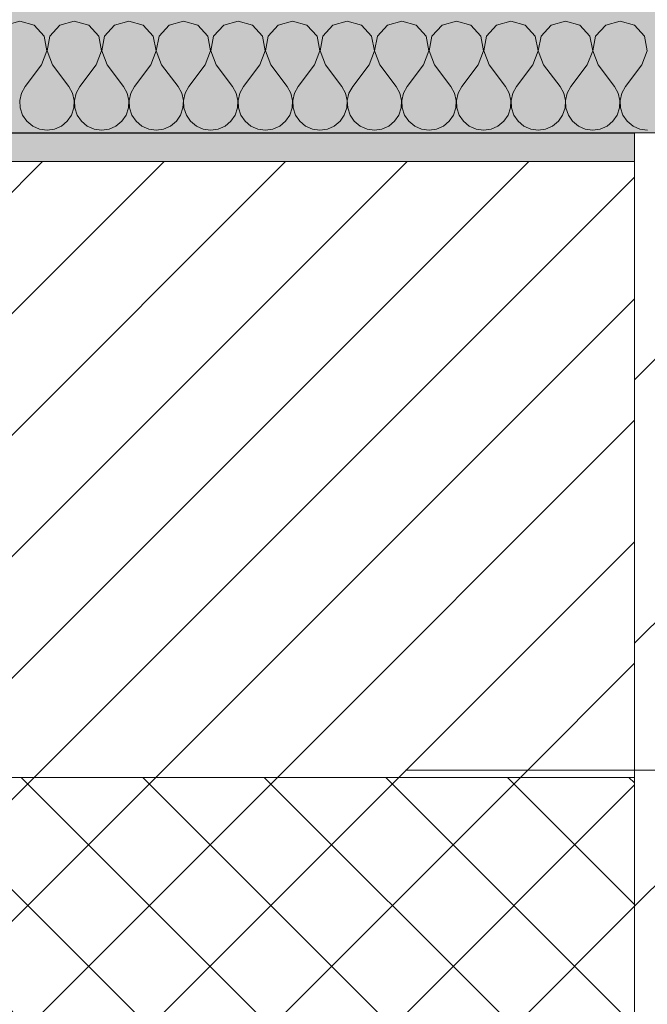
# Model space of a CAD drawing. Header units: millimetres. Extents: x -40968 to 13979, y -19284 to 4746.
# Tile 31 of 113: x -22086 to -21867, y -1498 to -1154. Entities that reach past the tile are written whole.
import ezdxf

# ---------------------------------------------------------------- set-up
doc = ezdxf.new("R2010")
doc.units = ezdxf.units.MM
doc.header["$MEASUREMENT"] = 0
doc.linetypes.add('Wipeout_Contour', pattern=[1000, 0, -1000])
for name, color, linetype in [('10_ESTR_Pilars', 7, 'Continuous'), ('12_FAÇ_Façana', 7, 'Continuous'), ('Nuevo_08_E_Envans secs', 7, 'Continuous'), ('Nuevo_14_PAV_Soft Light Grey 0554', 7, 'Continuous')]:
    doc.layers.add(name, color=color, linetype=linetype)
for name, color, linetype, lineweight in [('10_ESTR_Pilars_Pluma_Nº__20', 1, 'Continuous', 5), ('10_ESTR_Pilars_Pluma_Nº__28', 7, 'Continuous', 20), ('10_ESTR_Pilars_Pluma_Nº__42', 8, 'Continuous', 25), ('12_FAÇ_Façana_Pluma_Nº__2', 8, 'Continuous', 5), ('12_FAÇ_Façana_Pluma_Nº__7', 7, 'Continuous', 5), ('Nuevo_08_E_Envans secs_Pluma_Nº__1', 7, 'Continuous', 5)]:
    doc.layers.add(name, color=color, linetype=linetype, lineweight=lineweight)
for name, color, linetype, lineweight, true_color in [('12_FAÇ_Façana_Pluma_Nº__174', 7, 'Continuous', 13, 0xe4ad2c), ('12_FAÇ_Façana_Pluma_Nº__176', 7, 'Continuous', 15, 0x93a0c6), ('Nuevo_08_E_Envans secs_Pluma_Nº__102', 7, 'Continuous', 5, 0xcccccc), ('Nuevo_14_PAV_Soft Light Grey 0554_Pluma_Nº__245', 7, 'Continuous', 13, 0xe8e8e8)]:
    doc.layers.add(name, color=color, linetype=linetype, lineweight=lineweight, true_color=true_color)

# ---------------------------------------------------------------- blocks, each defined once
blk = doc.blocks.new('Forjado_1_1', base_point=(-23046.79, -1194.06))
at = {"layer": 'Nuevo_14_PAV_Soft Light Grey 0554_Pluma_Nº__245', "linetype": 'Continuous', "lineweight": 0, "true_color": 0xe8e8e8}
h = blk.add_hatch(color=254, dxfattribs=at)
h.paths.add_polyline_path([(-23046.79, -1194.06), (-1631.11, -1193.63), (-1631.11, -6938.97), (-1556.11, -6938.97), (-1556.11, -7503.98), (-1616.26, -7503.98), (-1616.05, -11935.98), (-1564.89, -11935.98), (-1564.89, -12491.98), (-2024.11, -12491.98), (-2024.11, -12338.98), (-6997.39, -12338.98), (-6997.39, -12391.98), (-3637.68, -12391.98), (-3638.94, -13690.72), (-3644.87, -17130.96), (428.17, -17130.98), (428.89, -16788.98), (778.89, -16788.98), (778.35, -17142.97), (2622.91, -17145.82), (2623.01, -17079.79), (3389.91, -17080.98), (3389.61, -17276.98), (5489.84, -17280.21), (5489.84, -17141.49), (5763.89, -17141.49), (5763.89, -16738.98), (6378.89, -16738.98), (6378.89, -12488.98), (5778.89, -12488.98), (5779.74, -11938.87), (6782.11, -11938.85), (6782.11, -9207.42), (6082.11, -9207.42), (6016.11, -7504.98), (6016.11, -9073.42), (2073.42, -9073.42), (2073.42, -5267.32), (5998.89, -5267.32), (5998.89, -1708.98), (5884.89, -967.98), (7332.11, -967.98), (7332.11, 1999.55), (-28277.4, 1999.55), (-23028.39, 1969.01)])
h.paths.add_polyline_path([(492.89, -5267.32), (1951.42, -5267.32), (1951.42, -9073.42), (492.89, -9073.42)], flags=0)
at = {"layer": 'Nuevo_14_PAV_Soft Light Grey 0554_Pluma_Nº__245', "color": 254, "linetype": 'Continuous', "lineweight": 13, "true_color": 0xe8e8e8, "flags": 128}
blk.add_lwpolyline([(-1631.11, -1193.63), (-23046.79, -1194.06), (-23028.39, 1969.01), (-28277.4, 1999.55), (7332.11, 1999.55)], dxfattribs=at)
blk = doc.blocks.new('Muro_14_1', base_point=(-24166.43, -1193.98))
at = {"layer": '12_FAÇ_Façana_Pluma_Nº__174', "linetype": 'Continuous', "lineweight": 13, "true_color": 0xe4ad2c}
h = blk.add_hatch(dxfattribs=at)
h.set_pattern_fill('SATE_Aislamiento_0001', color=42, style=0, pattern_type=2)
h.set_pattern_definition([(45, (0, 0), (-21.213203, 21.213203), []), (135, (0, 0), (21.213203, 21.213203), [])])
h.paths.add_polyline_path([(-23038.42, -1598.98), (-21871.11, -1598.98), (-21871.11, -1418.98), (-23038.42, -1418.98)])
at = {"layer": '12_FAÇ_Façana_Pluma_Nº__176', "linetype": 'Continuous', "lineweight": 0, "true_color": 0x495063}
blk.add_hatch(color=251, dxfattribs=at).paths.add_polyline_path([(-22988.42, -1193.98), (-22988.42, -1203.98), (-21871.11, -1203.98), (-21871.11, -1193.97)])
at = {"layer": '12_FAÇ_Façana_Pluma_Nº__2', "linetype": 'Continuous', "lineweight": 5}
h = blk.add_hatch(dxfattribs=at)
h.set_pattern_fill('Ceramic_0001', color=8, style=0, pattern_type=2)
h.set_pattern_definition([(45, (0, 0), (-21.213203, 21.213203), [])])
h.paths.add_polyline_path([(-22988.42, -1418.98), (-21871.11, -1418.98), (-21871.11, -1203.98), (-22988.42, -1203.98)])
at = {"layer": '12_FAÇ_Façana_Pluma_Nº__7', "color": 7, "linetype": 'Continuous', "lineweight": 5}
for p, q in [((-21871.11, -1203.98), (-22988.42, -1203.98)), ((-22988.42, -1418.98), (-21871.11, -1418.98))]:
    blk.add_line(p, q, dxfattribs=at)
at = {"layer": '12_FAÇ_Façana_Pluma_Nº__7', "color": 7, "linetype": 'Continuous', "lineweight": 5, "flags": 128}
blk.add_lwpolyline([(-21871.11, -1193.98), (-22988.42, -1193.98)], dxfattribs=at)
blk = doc.blocks.new('*X235')
at = {"layer": 'Nuevo_08_E_Envans secs_Pluma_Nº__102', "color": 254, "linetype": 'Continuous', "lineweight": 5, "true_color": 0xcccccc}
for p, q in [((-22085.71, -1154.93), (-22090.72, -1156.35)), ((-22080.71, -1156.35), (-22085.71, -1154.93)), ((-22066.67, -1154.93), (-22071.67, -1156.35)), ((-22061.66, -1156.35), (-22066.67, -1154.93)), ((-22047.62, -1154.93), (-22052.63, -1156.35)), ((-22042.61, -1156.35), (-22047.62, -1154.93)), ((-22028.57, -1154.93), (-22033.58, -1156.35)), ((-22023.56, -1156.35), (-22028.57, -1154.93)), ((-22009.52, -1154.93), (-22014.53, -1156.35)), ((-22004.52, -1156.35), (-22009.52, -1154.93)), ((-21990.48, -1154.93), (-21995.48, -1156.35)), ((-21985.47, -1156.35), (-21990.48, -1154.93)), ((-21971.43, -1154.93), (-21976.44, -1156.35)), ((-21966.42, -1156.35), (-21971.43, -1154.93)), ((-21952.38, -1154.93), (-21957.39, -1156.35)), ((-21947.37, -1156.35), (-21952.38, -1154.93)), ((-21933.33, -1154.93), (-21938.34, -1156.35)), ((-21928.33, -1156.35), (-21933.33, -1154.93)), ((-21914.29, -1154.93), (-21919.29, -1156.35)), ((-21909.28, -1156.35), (-21914.29, -1154.93)), ((-21895.24, -1154.93), (-21900.25, -1156.35)), ((-21890.23, -1156.35), (-21895.24, -1154.93)), ((-21876.19, -1154.93), (-21881.2, -1156.35)), ((-21871.18, -1156.35), (-21876.19, -1154.93)), ((-22077.2, -1160.19), (-22080.71, -1156.35)), ((-22071.67, -1156.35), (-22075.19, -1160.19)), ((-22058.15, -1160.19), (-22061.66, -1156.35)), ((-22052.63, -1156.35), (-22056.14, -1160.19)), ((-22039.1, -1160.19), (-22042.61, -1156.35)), ((-22033.58, -1156.35), (-22037.09, -1160.19)), ((-22020.05, -1160.19), (-22023.56, -1156.35)), ((-22014.53, -1156.35), (-22018.04, -1160.19)), ((-22001.01, -1160.19), (-22004.52, -1156.35)), ((-21995.48, -1156.35), (-21998.99, -1160.19)), ((-21981.96, -1160.19), (-21985.47, -1156.35)), ((-21976.44, -1156.35), (-21979.95, -1160.19)), ((-21962.91, -1160.19), (-21966.42, -1156.35)), ((-21957.39, -1156.35), (-21960.9, -1160.19)), ((-21943.86, -1160.19), (-21947.37, -1156.35)), ((-21938.34, -1156.35), (-21941.85, -1160.19)), ((-21924.81, -1160.19), (-21928.33, -1156.35)), ((-21919.29, -1156.35), (-21922.8, -1160.19)), ((-21905.77, -1160.19), (-21909.28, -1156.35)), ((-21900.25, -1156.35), (-21903.76, -1160.19)), ((-21886.72, -1160.19), (-21890.23, -1156.35)), ((-21881.2, -1156.35), (-21884.71, -1160.19)), ((-21867.67, -1160.19), (-21871.18, -1156.35)), ((-22076.23, -1165.31), (-22077.2, -1160.19)), ((-22075.19, -1160.19), (-22076.15, -1165.31)), ((-22057.18, -1165.31), (-22058.15, -1160.19)), ((-22056.14, -1160.19), (-22057.1, -1165.31)), ((-22038.13, -1165.31), (-22039.1, -1160.19)), ((-22037.09, -1160.19), (-22038.06, -1165.31)), ((-22019.09, -1165.31), (-22020.05, -1160.19)), ((-22018.04, -1160.19), (-22019.01, -1165.31)), ((-22000.04, -1165.31), (-22001.01, -1160.19)), ((-21998.99, -1160.19), (-21999.96, -1165.31)), ((-21980.99, -1165.31), (-21981.96, -1160.19)), ((-21979.95, -1160.19), (-21980.91, -1165.31)), ((-21961.94, -1165.31), (-21962.91, -1160.19)), ((-21960.9, -1160.19), (-21961.87, -1165.31)), ((-21942.9, -1165.31), (-21943.86, -1160.19)), ((-21941.85, -1160.19), (-21942.82, -1165.31)), ((-21923.85, -1165.31), (-21924.81, -1160.19)), ((-21922.8, -1160.19), (-21923.77, -1165.31)), ((-21904.8, -1165.31), (-21905.77, -1160.19)), ((-21903.76, -1160.19), (-21904.72, -1165.31)), ((-21885.75, -1165.31), (-21886.72, -1160.19)), ((-21884.71, -1160.19), (-21885.68, -1165.31)), ((-21866.71, -1165.31), (-21867.67, -1160.19)), ((-22078.1, -1170.17), (-22076.23, -1165.31)), ((-22076.15, -1165.31), (-22074.29, -1170.17)), ((-22059.05, -1170.17), (-22057.18, -1165.31)), ((-22057.1, -1165.31), (-22055.24, -1170.17)), ((-22040, -1170.17), (-22038.13, -1165.31)), ((-22038.06, -1165.31), (-22036.19, -1170.17)), ((-22020.95, -1170.17), (-22019.09, -1165.31)), ((-22019.01, -1165.31), (-22017.14, -1170.17)), ((-22001.9, -1170.17), (-22000.04, -1165.31)), ((-21999.96, -1165.31), (-21998.1, -1170.17)), ((-21982.86, -1170.17), (-21980.99, -1165.31)), ((-21980.91, -1165.31), (-21979.05, -1170.17)), ((-21963.81, -1170.17), (-21961.94, -1165.31)), ((-21961.87, -1165.31), (-21960, -1170.17)), ((-21944.76, -1170.17), (-21942.9, -1165.31)), ((-21942.82, -1165.31), (-21940.95, -1170.17)), ((-21925.71, -1170.17), (-21923.85, -1165.31)), ((-21923.77, -1165.31), (-21921.9, -1170.17)), ((-21906.67, -1170.17), (-21904.8, -1165.31)), ((-21904.72, -1165.31), (-21902.86, -1170.17)), ((-21887.62, -1170.17), (-21885.75, -1165.31)), ((-21885.68, -1165.31), (-21883.81, -1170.17)), ((-21868.57, -1170.17), (-21866.71, -1165.31)), ((-22078.1, -1170.17), (-22083.81, -1177.79)), ((-22074.29, -1170.17), (-22068.57, -1177.79)), ((-22059.05, -1170.17), (-22064.76, -1177.79)), ((-22055.24, -1170.17), (-22049.52, -1177.79)), ((-22040, -1170.17), (-22045.71, -1177.79)), ((-22036.19, -1170.17), (-22030.48, -1177.79)), ((-22020.95, -1170.17), (-22026.67, -1177.79)), ((-22017.14, -1170.17), (-22011.43, -1177.79)), ((-22001.9, -1170.17), (-22007.62, -1177.79)), ((-21998.1, -1170.17), (-21992.38, -1177.79)), ((-21982.86, -1170.17), (-21988.57, -1177.79)), ((-21979.05, -1170.17), (-21973.33, -1177.79)), ((-21963.81, -1170.17), (-21969.52, -1177.79)), ((-21960, -1170.17), (-21954.29, -1177.79)), ((-21944.76, -1170.17), (-21950.48, -1177.79)), ((-21940.95, -1170.17), (-21935.24, -1177.79)), ((-21925.71, -1170.17), (-21931.43, -1177.79)), ((-21921.9, -1170.17), (-21916.19, -1177.79)), ((-21906.67, -1170.17), (-21912.38, -1177.79)), ((-21902.86, -1170.17), (-21897.14, -1177.79)), ((-21887.62, -1170.17), (-21893.33, -1177.79)), ((-21883.81, -1170.17), (-21878.1, -1177.79)), ((-21868.57, -1170.17), (-21874.29, -1177.79)), ((-22083.81, -1177.79), (-22085.08, -1180.08)), ((-22067.3, -1180.08), (-22068.57, -1177.79)), ((-22064.76, -1177.79), (-22066.03, -1180.08)), ((-22048.25, -1180.08), (-22049.52, -1177.79)), ((-22045.71, -1177.79), (-22046.99, -1180.08)), ((-22029.2, -1180.08), (-22030.48, -1177.79)), ((-22026.67, -1177.79), (-22027.94, -1180.08)), ((-22010.16, -1180.08), (-22011.43, -1177.79)), ((-22007.62, -1177.79), (-22008.89, -1180.08)), ((-21991.11, -1180.08), (-21992.38, -1177.79)), ((-21988.57, -1177.79), (-21989.84, -1180.08)), ((-21972.06, -1180.08), (-21973.33, -1177.79)), ((-21969.52, -1177.79), (-21970.8, -1180.08)), ((-21953.01, -1180.08), (-21954.29, -1177.79)), ((-21950.48, -1177.79), (-21951.75, -1180.08)), ((-21933.97, -1180.08), (-21935.24, -1177.79)), ((-21931.43, -1177.79), (-21932.7, -1180.08)), ((-21914.92, -1180.08), (-21916.19, -1177.79)), ((-21912.38, -1177.79), (-21913.65, -1180.08)), ((-21895.87, -1180.08), (-21897.14, -1177.79)), ((-21893.33, -1177.79), (-21894.6, -1180.08)), ((-21876.82, -1180.08), (-21878.1, -1177.79)), ((-21874.29, -1177.79), (-21875.56, -1180.08)), ((-22085.08, -1180.08), (-22085.68, -1182.64)), ((-22066.71, -1182.64), (-22067.3, -1180.08)), ((-22066.03, -1180.08), (-22066.63, -1182.64)), ((-22047.66, -1182.64), (-22048.25, -1180.08)), ((-22046.99, -1180.08), (-22047.58, -1182.64)), ((-22028.61, -1182.64), (-22029.2, -1180.08)), ((-22027.94, -1180.08), (-22028.53, -1182.64)), ((-22009.56, -1182.64), (-22010.16, -1180.08)), ((-22008.89, -1180.08), (-22009.49, -1182.64)), ((-21990.51, -1182.64), (-21991.11, -1180.08)), ((-21989.84, -1180.08), (-21990.44, -1182.64)), ((-21971.47, -1182.64), (-21972.06, -1180.08)), ((-21970.8, -1180.08), (-21971.39, -1182.64)), ((-21952.42, -1182.64), (-21953.01, -1180.08)), ((-21951.75, -1180.08), (-21952.34, -1182.64)), ((-21933.37, -1182.64), (-21933.97, -1180.08)), ((-21932.7, -1180.08), (-21933.29, -1182.64)), ((-21914.32, -1182.64), (-21914.92, -1180.08)), ((-21913.65, -1180.08), (-21914.25, -1182.64)), ((-21895.28, -1182.64), (-21895.87, -1180.08)), ((-21894.6, -1180.08), (-21895.2, -1182.64)), ((-21876.23, -1182.64), (-21876.82, -1180.08)), ((-21875.56, -1180.08), (-21876.15, -1182.64)), ((-22085.68, -1182.64), (-22085.55, -1185.27)), ((-22085.55, -1185.27), (-22084.71, -1187.76)), ((-22067.67, -1187.76), (-22066.83, -1185.27)), ((-22066.83, -1185.27), (-22066.71, -1182.64)), ((-22066.63, -1182.64), (-22066.5, -1185.27)), ((-22066.5, -1185.27), (-22065.66, -1187.76)), ((-22048.62, -1187.76), (-22047.78, -1185.27)), ((-22047.78, -1185.27), (-22047.66, -1182.64)), ((-22047.58, -1182.64), (-22047.45, -1185.27)), ((-22047.45, -1185.27), (-22046.61, -1187.76)), ((-22029.58, -1187.76), (-22028.74, -1185.27)), ((-22028.74, -1185.27), (-22028.61, -1182.64)), ((-22028.53, -1182.64), (-22028.41, -1185.27)), ((-22028.41, -1185.27), (-22027.57, -1187.76)), ((-22010.53, -1187.76), (-22009.69, -1185.27)), ((-22009.69, -1185.27), (-22009.56, -1182.64)), ((-22009.49, -1182.64), (-22009.36, -1185.27)), ((-22009.36, -1185.27), (-22008.52, -1187.76)), ((-21991.48, -1187.76), (-21990.64, -1185.27)), ((-21990.64, -1185.27), (-21990.51, -1182.64)), ((-21990.44, -1182.64), (-21990.31, -1185.27)), ((-21990.31, -1185.27), (-21989.47, -1187.76)), ((-21972.43, -1187.76), (-21971.59, -1185.27)), ((-21971.59, -1185.27), (-21971.47, -1182.64)), ((-21971.39, -1182.64), (-21971.26, -1185.27)), ((-21971.26, -1185.27), (-21970.42, -1187.76)), ((-21953.39, -1187.76), (-21952.55, -1185.27)), ((-21952.55, -1185.27), (-21952.42, -1182.64)), ((-21952.34, -1182.64), (-21952.22, -1185.27)), ((-21952.22, -1185.27), (-21951.38, -1187.76)), ((-21934.34, -1187.76), (-21933.5, -1185.27)), ((-21933.5, -1185.27), (-21933.37, -1182.64)), ((-21933.29, -1182.64), (-21933.17, -1185.27)), ((-21933.17, -1185.27), (-21932.33, -1187.76)), ((-21915.29, -1187.76), (-21914.45, -1185.27)), ((-21914.45, -1185.27), (-21914.32, -1182.64)), ((-21914.25, -1182.64), (-21914.12, -1185.27)), ((-21914.12, -1185.27), (-21913.28, -1187.76)), ((-21896.24, -1187.76), (-21895.4, -1185.27)), ((-21895.4, -1185.27), (-21895.28, -1182.64)), ((-21895.2, -1182.64), (-21895.07, -1185.27)), ((-21895.07, -1185.27), (-21894.23, -1187.76)), ((-21877.2, -1187.76), (-21876.36, -1185.27)), ((-21876.36, -1185.27), (-21876.23, -1182.64)), ((-21876.15, -1182.64), (-21876.02, -1185.27)), ((-21876.02, -1185.27), (-21875.19, -1187.76)), ((-22084.71, -1187.76), (-22083.22, -1189.92)), ((-22069.16, -1189.92), (-22067.67, -1187.76)), ((-22065.66, -1187.76), (-22064.17, -1189.92)), ((-22050.11, -1189.92), (-22048.62, -1187.76)), ((-22046.61, -1187.76), (-22045.13, -1189.92)), ((-22031.06, -1189.92), (-22029.58, -1187.76)), ((-22027.57, -1187.76), (-22026.08, -1189.92)), ((-22012.02, -1189.92), (-22010.53, -1187.76)), ((-22008.52, -1187.76), (-22007.03, -1189.92)), ((-21992.97, -1189.92), (-21991.48, -1187.76)), ((-21989.47, -1187.76), (-21987.98, -1189.92)), ((-21973.92, -1189.92), (-21972.43, -1187.76)), ((-21970.42, -1187.76), (-21968.94, -1189.92)), ((-21954.87, -1189.92), (-21953.39, -1187.76)), ((-21951.38, -1187.76), (-21949.89, -1189.92)), ((-21935.83, -1189.92), (-21934.34, -1187.76)), ((-21932.33, -1187.76), (-21930.84, -1189.92)), ((-21916.78, -1189.92), (-21915.29, -1187.76)), ((-21913.28, -1187.76), (-21911.79, -1189.92)), ((-21897.73, -1189.92), (-21896.24, -1187.76)), ((-21894.23, -1187.76), (-21892.74, -1189.92)), ((-21878.68, -1189.92), (-21877.2, -1187.76)), ((-21875.19, -1187.76), (-21873.7, -1189.92)), ((-22083.22, -1189.92), (-22081.2, -1191.6)), ((-22081.2, -1191.6), (-22078.79, -1192.66)), ((-22078.79, -1192.66), (-22076.19, -1193.02)), ((-22076.19, -1193.02), (-22073.59, -1192.66)), ((-22073.59, -1192.66), (-22071.18, -1191.6)), ((-22071.18, -1191.6), (-22069.16, -1189.92)), ((-22064.17, -1189.92), (-22062.15, -1191.6)), ((-22062.15, -1191.6), (-22059.75, -1192.66)), ((-22059.75, -1192.66), (-22057.14, -1193.02)), ((-22057.14, -1193.02), (-22054.54, -1192.66)), ((-22054.54, -1192.66), (-22052.14, -1191.6)), ((-22052.14, -1191.6), (-22050.11, -1189.92)), ((-22045.13, -1189.92), (-22043.1, -1191.6)), ((-22043.1, -1191.6), (-22040.7, -1192.66)), ((-22040.7, -1192.66), (-22038.1, -1193.02)), ((-22038.1, -1193.02), (-22035.49, -1192.66)), ((-22035.49, -1192.66), (-22033.09, -1191.6)), ((-22033.09, -1191.6), (-22031.06, -1189.92)), ((-22026.08, -1189.92), (-22024.05, -1191.6)), ((-22024.05, -1191.6), (-22021.65, -1192.66)), ((-22021.65, -1192.66), (-22019.05, -1193.02)), ((-22019.05, -1193.02), (-22016.45, -1192.66)), ((-22016.45, -1192.66), (-22014.04, -1191.6)), ((-22014.04, -1191.6), (-22012.02, -1189.92)), ((-22007.03, -1189.92), (-22005.01, -1191.6)), ((-22005.01, -1191.6), (-22002.6, -1192.66)), ((-22002.6, -1192.66), (-22000, -1193.02)), ((-22000, -1193.02), (-21997.4, -1192.66)), ((-21997.4, -1192.66), (-21994.99, -1191.6)), ((-21994.99, -1191.6), (-21992.97, -1189.92)), ((-21987.98, -1189.92), (-21985.96, -1191.6)), ((-21985.96, -1191.6), (-21983.55, -1192.66)), ((-21983.55, -1192.66), (-21980.95, -1193.02)), ((-21980.95, -1193.02), (-21978.35, -1192.66)), ((-21978.35, -1192.66), (-21975.95, -1191.6)), ((-21975.95, -1191.6), (-21973.92, -1189.92)), ((-21968.94, -1189.92), (-21966.91, -1191.6)), ((-21966.91, -1191.6), (-21964.51, -1192.66)), ((-21964.51, -1192.66), (-21961.9, -1193.02)), ((-21961.9, -1193.02), (-21959.3, -1192.66)), ((-21959.3, -1192.66), (-21956.9, -1191.6)), ((-21956.9, -1191.6), (-21954.87, -1189.92)), ((-21949.89, -1189.92), (-21947.86, -1191.6)), ((-21947.86, -1191.6), (-21945.46, -1192.66)), ((-21945.46, -1192.66), (-21942.86, -1193.02)), ((-21942.86, -1193.02), (-21940.25, -1192.66)), ((-21940.25, -1192.66), (-21937.85, -1191.6)), ((-21937.85, -1191.6), (-21935.83, -1189.92)), ((-21930.84, -1189.92), (-21928.82, -1191.6)), ((-21928.82, -1191.6), (-21926.41, -1192.66)), ((-21926.41, -1192.66), (-21923.81, -1193.02)), ((-21923.81, -1193.02), (-21921.21, -1192.66)), ((-21921.21, -1192.66), (-21918.8, -1191.6)), ((-21918.8, -1191.6), (-21916.78, -1189.92)), ((-21911.79, -1189.92), (-21909.77, -1191.6)), ((-21909.77, -1191.6), (-21907.36, -1192.66)), ((-21907.36, -1192.66), (-21904.76, -1193.02)), ((-21904.76, -1193.02), (-21902.16, -1192.66)), ((-21902.16, -1192.66), (-21899.75, -1191.6)), ((-21899.75, -1191.6), (-21897.73, -1189.92)), ((-21892.74, -1189.92), (-21890.72, -1191.6)), ((-21890.72, -1191.6), (-21888.32, -1192.66)), ((-21888.32, -1192.66), (-21885.71, -1193.02)), ((-21885.71, -1193.02), (-21883.11, -1192.66)), ((-21883.11, -1192.66), (-21880.71, -1191.6)), ((-21880.71, -1191.6), (-21878.68, -1189.92)), ((-21873.7, -1189.92), (-21871.67, -1191.6)), ((-21871.67, -1191.6), (-21869.27, -1192.66)), ((-21869.27, -1192.66), (-21866.67, -1193.02))]:
    blk.add_line(p, q, dxfattribs=at)
blk = doc.blocks.new('Muro_90_1', base_point=(-20233.93, -1193.98))
at = {"layer": 'Nuevo_08_E_Envans secs_Pluma_Nº__1', "color": 7, "linetype": 'Continuous', "lineweight": 5, "flags": 128}
blk.add_lwpolyline([(-22963.42, -1193.98), (-21871.11, -1193.98)], dxfattribs=at)
at = {"layer": 'Nuevo_08_E_Envans secs', "color": 7, "lineweight": 20}
blk.add_blockref('*X235', (0, 0), dxfattribs=at)
blk = doc.blocks.new('*X485')
at = {"layer": 'Nuevo_08_E_Envans secs_Pluma_Nº__102', "color": 254, "linetype": 'Continuous', "lineweight": 5, "true_color": 0xcccccc}
for p, q in [((-22085.71, -1154.93), (-22090.72, -1156.35)), ((-22080.71, -1156.35), (-22085.71, -1154.93)), ((-22066.67, -1154.93), (-22071.67, -1156.35)), ((-22061.66, -1156.35), (-22066.67, -1154.93)), ((-22047.62, -1154.93), (-22052.63, -1156.35)), ((-22042.61, -1156.35), (-22047.62, -1154.93)), ((-22028.57, -1154.93), (-22033.58, -1156.35)), ((-22023.56, -1156.35), (-22028.57, -1154.93)), ((-22009.52, -1154.93), (-22014.53, -1156.35)), ((-22004.52, -1156.35), (-22009.52, -1154.93)), ((-21990.48, -1154.93), (-21995.48, -1156.35)), ((-21985.47, -1156.35), (-21990.48, -1154.93)), ((-21971.43, -1154.93), (-21976.44, -1156.35)), ((-21966.42, -1156.35), (-21971.43, -1154.93)), ((-21952.38, -1154.93), (-21957.39, -1156.35)), ((-21947.37, -1156.35), (-21952.38, -1154.93)), ((-21933.33, -1154.93), (-21938.34, -1156.35)), ((-21928.33, -1156.35), (-21933.33, -1154.93)), ((-21914.29, -1154.93), (-21919.29, -1156.35)), ((-21909.28, -1156.35), (-21914.29, -1154.93)), ((-21895.24, -1154.93), (-21900.25, -1156.35)), ((-21890.23, -1156.35), (-21895.24, -1154.93)), ((-21876.19, -1154.93), (-21881.2, -1156.35)), ((-21871.18, -1156.35), (-21876.19, -1154.93)), ((-22077.2, -1160.19), (-22080.71, -1156.35)), ((-22071.67, -1156.35), (-22075.19, -1160.19)), ((-22058.15, -1160.19), (-22061.66, -1156.35)), ((-22052.63, -1156.35), (-22056.14, -1160.19)), ((-22039.1, -1160.19), (-22042.61, -1156.35)), ((-22033.58, -1156.35), (-22037.09, -1160.19)), ((-22020.05, -1160.19), (-22023.56, -1156.35)), ((-22014.53, -1156.35), (-22018.04, -1160.19)), ((-22001.01, -1160.19), (-22004.52, -1156.35)), ((-21995.48, -1156.35), (-21998.99, -1160.19)), ((-21981.96, -1160.19), (-21985.47, -1156.35)), ((-21976.44, -1156.35), (-21979.95, -1160.19)), ((-21962.91, -1160.19), (-21966.42, -1156.35)), ((-21957.39, -1156.35), (-21960.9, -1160.19)), ((-21943.86, -1160.19), (-21947.37, -1156.35)), ((-21938.34, -1156.35), (-21941.85, -1160.19)), ((-21924.81, -1160.19), (-21928.33, -1156.35)), ((-21919.29, -1156.35), (-21922.8, -1160.19)), ((-21905.77, -1160.19), (-21909.28, -1156.35)), ((-21900.25, -1156.35), (-21903.76, -1160.19)), ((-21886.72, -1160.19), (-21890.23, -1156.35)), ((-21881.2, -1156.35), (-21884.71, -1160.19)), ((-21867.67, -1160.19), (-21871.18, -1156.35)), ((-22076.23, -1165.31), (-22077.2, -1160.19)), ((-22075.19, -1160.19), (-22076.15, -1165.31)), ((-22057.18, -1165.31), (-22058.15, -1160.19)), ((-22056.14, -1160.19), (-22057.1, -1165.31)), ((-22038.13, -1165.31), (-22039.1, -1160.19)), ((-22037.09, -1160.19), (-22038.06, -1165.31)), ((-22019.09, -1165.31), (-22020.05, -1160.19)), ((-22018.04, -1160.19), (-22019.01, -1165.31)), ((-22000.04, -1165.31), (-22001.01, -1160.19)), ((-21998.99, -1160.19), (-21999.96, -1165.31)), ((-21980.99, -1165.31), (-21981.96, -1160.19)), ((-21979.95, -1160.19), (-21980.91, -1165.31)), ((-21961.94, -1165.31), (-21962.91, -1160.19)), ((-21960.9, -1160.19), (-21961.87, -1165.31)), ((-21942.9, -1165.31), (-21943.86, -1160.19)), ((-21941.85, -1160.19), (-21942.82, -1165.31)), ((-21923.85, -1165.31), (-21924.81, -1160.19)), ((-21922.8, -1160.19), (-21923.77, -1165.31)), ((-21904.8, -1165.31), (-21905.77, -1160.19)), ((-21903.76, -1160.19), (-21904.72, -1165.31)), ((-21885.75, -1165.31), (-21886.72, -1160.19)), ((-21884.71, -1160.19), (-21885.68, -1165.31)), ((-21866.71, -1165.31), (-21867.67, -1160.19)), ((-22078.1, -1170.17), (-22076.23, -1165.31)), ((-22076.15, -1165.31), (-22074.29, -1170.17)), ((-22059.05, -1170.17), (-22057.18, -1165.31)), ((-22057.1, -1165.31), (-22055.24, -1170.17)), ((-22040, -1170.17), (-22038.13, -1165.31)), ((-22038.06, -1165.31), (-22036.19, -1170.17)), ((-22020.95, -1170.17), (-22019.09, -1165.31)), ((-22019.01, -1165.31), (-22017.14, -1170.17)), ((-22001.9, -1170.17), (-22000.04, -1165.31)), ((-21999.96, -1165.31), (-21998.1, -1170.17)), ((-21982.86, -1170.17), (-21980.99, -1165.31)), ((-21980.91, -1165.31), (-21979.05, -1170.17)), ((-21963.81, -1170.17), (-21961.94, -1165.31)), ((-21961.87, -1165.31), (-21960, -1170.17)), ((-21944.76, -1170.17), (-21942.9, -1165.31)), ((-21942.82, -1165.31), (-21940.95, -1170.17)), ((-21925.71, -1170.17), (-21923.85, -1165.31)), ((-21923.77, -1165.31), (-21921.9, -1170.17)), ((-21906.67, -1170.17), (-21904.8, -1165.31)), ((-21904.72, -1165.31), (-21902.86, -1170.17)), ((-21887.62, -1170.17), (-21885.75, -1165.31)), ((-21885.68, -1165.31), (-21883.81, -1170.17)), ((-21868.57, -1170.17), (-21866.71, -1165.31)), ((-22078.1, -1170.17), (-22083.81, -1177.79)), ((-22074.29, -1170.17), (-22068.57, -1177.79)), ((-22059.05, -1170.17), (-22064.76, -1177.79)), ((-22055.24, -1170.17), (-22049.52, -1177.79)), ((-22040, -1170.17), (-22045.71, -1177.79)), ((-22036.19, -1170.17), (-22030.48, -1177.79)), ((-22020.95, -1170.17), (-22026.67, -1177.79)), ((-22017.14, -1170.17), (-22011.43, -1177.79)), ((-22001.9, -1170.17), (-22007.62, -1177.79)), ((-21998.1, -1170.17), (-21992.38, -1177.79)), ((-21982.86, -1170.17), (-21988.57, -1177.79)), ((-21979.05, -1170.17), (-21973.33, -1177.79)), ((-21963.81, -1170.17), (-21969.52, -1177.79)), ((-21960, -1170.17), (-21954.29, -1177.79)), ((-21944.76, -1170.17), (-21950.48, -1177.79)), ((-21940.95, -1170.17), (-21935.24, -1177.79)), ((-21925.71, -1170.17), (-21931.43, -1177.79)), ((-21921.9, -1170.17), (-21916.19, -1177.79)), ((-21906.67, -1170.17), (-21912.38, -1177.79)), ((-21902.86, -1170.17), (-21897.14, -1177.79)), ((-21887.62, -1170.17), (-21893.33, -1177.79)), ((-21883.81, -1170.17), (-21878.1, -1177.79)), ((-21868.57, -1170.17), (-21874.29, -1177.79)), ((-22083.81, -1177.79), (-22085.08, -1180.08)), ((-22067.3, -1180.08), (-22068.57, -1177.79)), ((-22064.76, -1177.79), (-22066.03, -1180.08)), ((-22048.25, -1180.08), (-22049.52, -1177.79)), ((-22045.71, -1177.79), (-22046.99, -1180.08)), ((-22029.2, -1180.08), (-22030.48, -1177.79)), ((-22026.67, -1177.79), (-22027.94, -1180.08)), ((-22010.16, -1180.08), (-22011.43, -1177.79)), ((-22007.62, -1177.79), (-22008.89, -1180.08)), ((-21991.11, -1180.08), (-21992.38, -1177.79)), ((-21988.57, -1177.79), (-21989.84, -1180.08)), ((-21972.06, -1180.08), (-21973.33, -1177.79)), ((-21969.52, -1177.79), (-21970.8, -1180.08)), ((-21953.01, -1180.08), (-21954.29, -1177.79)), ((-21950.48, -1177.79), (-21951.75, -1180.08)), ((-21933.97, -1180.08), (-21935.24, -1177.79)), ((-21931.43, -1177.79), (-21932.7, -1180.08)), ((-21914.92, -1180.08), (-21916.19, -1177.79)), ((-21912.38, -1177.79), (-21913.65, -1180.08)), ((-21895.87, -1180.08), (-21897.14, -1177.79)), ((-21893.33, -1177.79), (-21894.6, -1180.08)), ((-21876.82, -1180.08), (-21878.1, -1177.79)), ((-21874.29, -1177.79), (-21875.56, -1180.08)), ((-22085.08, -1180.08), (-22085.68, -1182.64)), ((-22066.71, -1182.64), (-22067.3, -1180.08)), ((-22066.03, -1180.08), (-22066.63, -1182.64)), ((-22047.66, -1182.64), (-22048.25, -1180.08)), ((-22046.99, -1180.08), (-22047.58, -1182.64)), ((-22028.61, -1182.64), (-22029.2, -1180.08)), ((-22027.94, -1180.08), (-22028.53, -1182.64)), ((-22009.56, -1182.64), (-22010.16, -1180.08)), ((-22008.89, -1180.08), (-22009.49, -1182.64)), ((-21990.51, -1182.64), (-21991.11, -1180.08)), ((-21989.84, -1180.08), (-21990.44, -1182.64)), ((-21971.47, -1182.64), (-21972.06, -1180.08)), ((-21970.8, -1180.08), (-21971.39, -1182.64)), ((-21952.42, -1182.64), (-21953.01, -1180.08)), ((-21951.75, -1180.08), (-21952.34, -1182.64)), ((-21933.37, -1182.64), (-21933.97, -1180.08)), ((-21932.7, -1180.08), (-21933.29, -1182.64)), ((-21914.32, -1182.64), (-21914.92, -1180.08)), ((-21913.65, -1180.08), (-21914.25, -1182.64)), ((-21895.28, -1182.64), (-21895.87, -1180.08)), ((-21894.6, -1180.08), (-21895.2, -1182.64)), ((-21876.23, -1182.64), (-21876.82, -1180.08)), ((-21875.56, -1180.08), (-21876.15, -1182.64)), ((-22085.68, -1182.64), (-22085.55, -1185.27)), ((-22085.55, -1185.27), (-22084.71, -1187.76)), ((-22067.67, -1187.76), (-22066.83, -1185.27)), ((-22066.83, -1185.27), (-22066.71, -1182.64)), ((-22066.63, -1182.64), (-22066.5, -1185.27)), ((-22066.5, -1185.27), (-22065.66, -1187.76)), ((-22048.62, -1187.76), (-22047.78, -1185.27)), ((-22047.78, -1185.27), (-22047.66, -1182.64)), ((-22047.58, -1182.64), (-22047.45, -1185.27)), ((-22047.45, -1185.27), (-22046.61, -1187.76)), ((-22029.58, -1187.76), (-22028.74, -1185.27)), ((-22028.74, -1185.27), (-22028.61, -1182.64)), ((-22028.53, -1182.64), (-22028.41, -1185.27)), ((-22028.41, -1185.27), (-22027.57, -1187.76)), ((-22010.53, -1187.76), (-22009.69, -1185.27)), ((-22009.69, -1185.27), (-22009.56, -1182.64)), ((-22009.49, -1182.64), (-22009.36, -1185.27)), ((-22009.36, -1185.27), (-22008.52, -1187.76)), ((-21991.48, -1187.76), (-21990.64, -1185.27)), ((-21990.64, -1185.27), (-21990.51, -1182.64)), ((-21990.44, -1182.64), (-21990.31, -1185.27)), ((-21990.31, -1185.27), (-21989.47, -1187.76)), ((-21972.43, -1187.76), (-21971.59, -1185.27)), ((-21971.59, -1185.27), (-21971.47, -1182.64)), ((-21971.39, -1182.64), (-21971.26, -1185.27)), ((-21971.26, -1185.27), (-21970.42, -1187.76)), ((-21953.39, -1187.76), (-21952.55, -1185.27)), ((-21952.55, -1185.27), (-21952.42, -1182.64)), ((-21952.34, -1182.64), (-21952.22, -1185.27)), ((-21952.22, -1185.27), (-21951.38, -1187.76)), ((-21934.34, -1187.76), (-21933.5, -1185.27)), ((-21933.5, -1185.27), (-21933.37, -1182.64)), ((-21933.29, -1182.64), (-21933.17, -1185.27)), ((-21933.17, -1185.27), (-21932.33, -1187.76)), ((-21915.29, -1187.76), (-21914.45, -1185.27)), ((-21914.45, -1185.27), (-21914.32, -1182.64)), ((-21914.25, -1182.64), (-21914.12, -1185.27)), ((-21914.12, -1185.27), (-21913.28, -1187.76)), ((-21896.24, -1187.76), (-21895.4, -1185.27)), ((-21895.4, -1185.27), (-21895.28, -1182.64)), ((-21895.2, -1182.64), (-21895.07, -1185.27)), ((-21895.07, -1185.27), (-21894.23, -1187.76)), ((-21877.2, -1187.76), (-21876.36, -1185.27)), ((-21876.36, -1185.27), (-21876.23, -1182.64)), ((-21876.15, -1182.64), (-21876.02, -1185.27)), ((-21876.02, -1185.27), (-21875.19, -1187.76)), ((-22084.71, -1187.76), (-22083.22, -1189.92)), ((-22069.16, -1189.92), (-22067.67, -1187.76)), ((-22065.66, -1187.76), (-22064.17, -1189.92)), ((-22050.11, -1189.92), (-22048.62, -1187.76)), ((-22046.61, -1187.76), (-22045.13, -1189.92)), ((-22031.06, -1189.92), (-22029.58, -1187.76)), ((-22027.57, -1187.76), (-22026.08, -1189.92)), ((-22012.02, -1189.92), (-22010.53, -1187.76)), ((-22008.52, -1187.76), (-22007.03, -1189.92)), ((-21992.97, -1189.92), (-21991.48, -1187.76)), ((-21989.47, -1187.76), (-21987.98, -1189.92)), ((-21973.92, -1189.92), (-21972.43, -1187.76)), ((-21970.42, -1187.76), (-21968.94, -1189.92)), ((-21954.87, -1189.92), (-21953.39, -1187.76)), ((-21951.38, -1187.76), (-21949.89, -1189.92)), ((-21935.83, -1189.92), (-21934.34, -1187.76)), ((-21932.33, -1187.76), (-21930.84, -1189.92)), ((-21916.78, -1189.92), (-21915.29, -1187.76)), ((-21913.28, -1187.76), (-21911.79, -1189.92)), ((-21897.73, -1189.92), (-21896.24, -1187.76)), ((-21894.23, -1187.76), (-21892.74, -1189.92)), ((-21878.68, -1189.92), (-21877.2, -1187.76)), ((-21875.19, -1187.76), (-21873.7, -1189.92)), ((-22083.22, -1189.92), (-22081.2, -1191.6)), ((-22081.2, -1191.6), (-22078.79, -1192.66)), ((-22078.79, -1192.66), (-22076.19, -1193.02)), ((-22076.19, -1193.02), (-22073.59, -1192.66)), ((-22073.59, -1192.66), (-22071.18, -1191.6)), ((-22071.18, -1191.6), (-22069.16, -1189.92)), ((-22064.17, -1189.92), (-22062.15, -1191.6)), ((-22062.15, -1191.6), (-22059.75, -1192.66)), ((-22059.75, -1192.66), (-22057.14, -1193.02)), ((-22057.14, -1193.02), (-22054.54, -1192.66)), ((-22054.54, -1192.66), (-22052.14, -1191.6)), ((-22052.14, -1191.6), (-22050.11, -1189.92)), ((-22045.13, -1189.92), (-22043.1, -1191.6)), ((-22043.1, -1191.6), (-22040.7, -1192.66)), ((-22040.7, -1192.66), (-22038.1, -1193.02)), ((-22038.1, -1193.02), (-22035.49, -1192.66)), ((-22035.49, -1192.66), (-22033.09, -1191.6)), ((-22033.09, -1191.6), (-22031.06, -1189.92)), ((-22026.08, -1189.92), (-22024.05, -1191.6)), ((-22024.05, -1191.6), (-22021.65, -1192.66)), ((-22021.65, -1192.66), (-22019.05, -1193.02)), ((-22019.05, -1193.02), (-22016.45, -1192.66)), ((-22016.45, -1192.66), (-22014.04, -1191.6)), ((-22014.04, -1191.6), (-22012.02, -1189.92)), ((-22007.03, -1189.92), (-22005.01, -1191.6)), ((-22005.01, -1191.6), (-22002.6, -1192.66)), ((-22002.6, -1192.66), (-22000, -1193.02)), ((-22000, -1193.02), (-21997.4, -1192.66)), ((-21997.4, -1192.66), (-21994.99, -1191.6)), ((-21994.99, -1191.6), (-21992.97, -1189.92)), ((-21987.98, -1189.92), (-21985.96, -1191.6)), ((-21985.96, -1191.6), (-21983.55, -1192.66)), ((-21983.55, -1192.66), (-21980.95, -1193.02)), ((-21980.95, -1193.02), (-21978.35, -1192.66)), ((-21978.35, -1192.66), (-21975.95, -1191.6)), ((-21975.95, -1191.6), (-21973.92, -1189.92)), ((-21968.94, -1189.92), (-21966.91, -1191.6)), ((-21966.91, -1191.6), (-21964.51, -1192.66)), ((-21964.51, -1192.66), (-21961.9, -1193.02)), ((-21961.9, -1193.02), (-21959.3, -1192.66)), ((-21959.3, -1192.66), (-21956.9, -1191.6)), ((-21956.9, -1191.6), (-21954.87, -1189.92)), ((-21949.89, -1189.92), (-21947.86, -1191.6)), ((-21947.86, -1191.6), (-21945.46, -1192.66)), ((-21945.46, -1192.66), (-21942.86, -1193.02)), ((-21942.86, -1193.02), (-21940.25, -1192.66)), ((-21940.25, -1192.66), (-21937.85, -1191.6)), ((-21937.85, -1191.6), (-21935.83, -1189.92)), ((-21930.84, -1189.92), (-21928.82, -1191.6)), ((-21928.82, -1191.6), (-21926.41, -1192.66)), ((-21926.41, -1192.66), (-21923.81, -1193.02)), ((-21923.81, -1193.02), (-21921.21, -1192.66)), ((-21921.21, -1192.66), (-21918.8, -1191.6)), ((-21918.8, -1191.6), (-21916.78, -1189.92)), ((-21911.79, -1189.92), (-21909.77, -1191.6)), ((-21909.77, -1191.6), (-21907.36, -1192.66)), ((-21907.36, -1192.66), (-21904.76, -1193.02)), ((-21904.76, -1193.02), (-21902.16, -1192.66)), ((-21902.16, -1192.66), (-21899.75, -1191.6)), ((-21899.75, -1191.6), (-21897.73, -1189.92)), ((-21892.74, -1189.92), (-21890.72, -1191.6)), ((-21890.72, -1191.6), (-21888.32, -1192.66)), ((-21888.32, -1192.66), (-21885.71, -1193.02)), ((-21885.71, -1193.02), (-21883.11, -1192.66)), ((-21883.11, -1192.66), (-21880.71, -1191.6)), ((-21880.71, -1191.6), (-21878.68, -1189.92)), ((-21873.7, -1189.92), (-21871.67, -1191.6)), ((-21871.67, -1191.6), (-21869.27, -1192.66)), ((-21869.27, -1192.66), (-21866.67, -1193.02))]:
    blk.add_line(p, q, dxfattribs=at)
blk = doc.blocks.new('Muro_148_1', base_point=(-24166.43, -1128.98))
at = {"layer": 'Nuevo_08_E_Envans secs_Pluma_Nº__1', "color": 7, "linetype": 'Continuous', "lineweight": 5, "flags": 128}
blk.add_lwpolyline([(-22988.42, -1193.98), (-21871.11, -1193.98)], dxfattribs=at)
at = {"layer": 'Nuevo_08_E_Envans secs', "color": 7, "lineweight": 20}
blk.add_blockref('*X485', (0, 0), dxfattribs=at)
blk = doc.blocks.new('Pilar_1_1', base_point=(-21694.62, -1416.48))
at = {"color": 254, "linetype": 'Wipeout_Contour', "lineweight": 0, "ltscale": 86967.798109}
blk.add_wipeout([(-21871.11, -1638.98), (-21518.13, -1638.98), (-21518.13, -1193.97), (-21871.11, -1193.97)], dxfattribs=at).dxf.layer = '10_ESTR_Pilars'
at = {"layer": '10_ESTR_Pilars_Pluma_Nº__42', "linetype": 'Continuous', "lineweight": 25}
h = blk.add_hatch(dxfattribs=at)
h.set_pattern_fill('00_GCT_trama_45º_e1_400__05', color=8, style=0, pattern_type=2)
h.set_pattern_definition([(45, (0, 0), (-45.96194, 45.96194), [])])
h.paths.add_polyline_path([(-21871.11, -1638.98), (-21518.13, -1638.98), (-21518.13, -1193.97), (-21871.11, -1193.97)])
at = {"layer": '10_ESTR_Pilars_Pluma_Nº__20', "color": 1, "linetype": 'Continuous', "lineweight": 5}
blk.add_line((-21774.62, -1416.48), (-21951.11, -1416.48), dxfattribs=at)
at = {"layer": '10_ESTR_Pilars_Pluma_Nº__28', "color": 7, "linetype": 'Continuous', "lineweight": 20, "flags": 128}
blk.add_lwpolyline([(-21871.11, -1638.98), (-21518.13, -1638.98), (-21518.13, -1193.97), (-21871.11, -1193.97)], close=True, dxfattribs=at)

msp = doc.modelspace()

# ---------------------------------------------------------------- block references
at = {"layer": '12_FAÇ_Façana', "color": 7, "lineweight": 20}
msp.add_blockref('Muro_14_1', (-24166.43, -1193.98), dxfattribs=at)
at = {"layer": 'Nuevo_14_PAV_Soft Light Grey 0554', "color": 254, "linetype": 'Continuous', "lineweight": 13, "true_color": 0xe8e8e8}
msp.add_blockref('Forjado_1_1', (-23046.79, -1194.06), dxfattribs=at)

# ---------------------------------------------------------------- next in the draw order: block references
at = {"layer": 'Nuevo_08_E_Envans secs', "color": 7, "lineweight": 20}
msp.add_blockref('Muro_90_1', (-20233.93, -1193.98), dxfattribs=at)

# ---------------------------------------------------------------- next in the draw order: block references
msp.add_blockref('Muro_148_1', (-24166.43, -1128.98), dxfattribs=at)

# ---------------------------------------------------------------- next in the draw order: block references
at = {"layer": '10_ESTR_Pilars', "color": 7, "lineweight": 20}
msp.add_blockref('Pilar_1_1', (-21694.62, -1416.48), dxfattribs=at)

doc.saveas('drawing.dxf')
